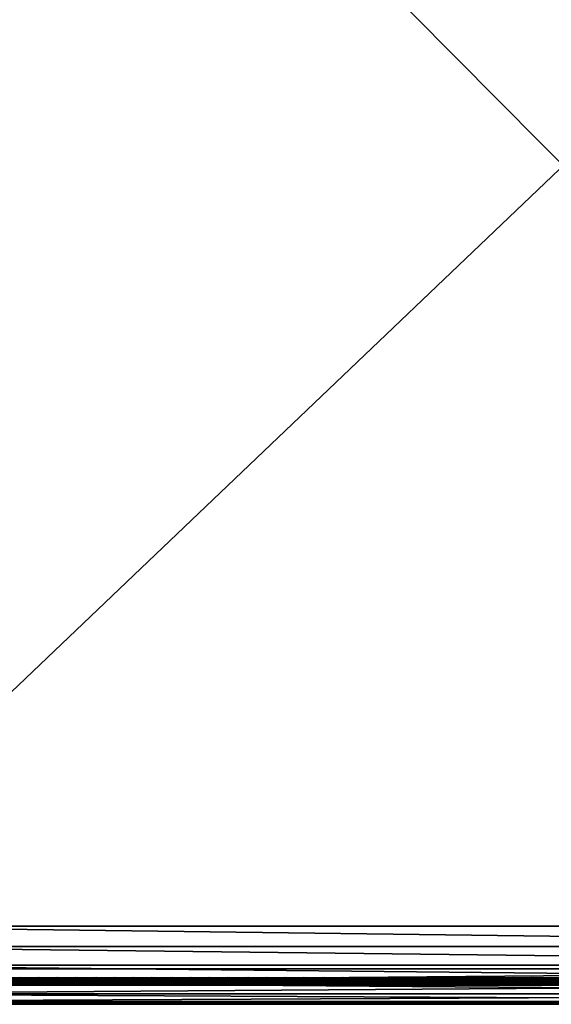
# Model space of a CAD drawing. Header units: inches. Extents: x 0 to 30, y -28 to 0.
# Tile 7 of 256: x 7.3 to 14.8, y -28 to -14.1. Entities that reach past the tile are written whole.
import ezdxf

# ---------------------------------------------------------------- set-up
doc = ezdxf.new("R2010")
doc.units = ezdxf.units.IN
doc.header["$LTSCALE"] = 0.03937
doc.header["$MEASUREMENT"] = 0
for name, color, linetype in [('A-FURN-3-ST', 151, 'Continuous'), ('A-FURN-3-ST-SEAM', 250, 'Continuous'), ('A-FURN-3-STITCH', 15, 'Continuous')]:
    doc.layers.add(name, color=color, linetype=linetype)

msp = doc.modelspace()

# ---------------------------------------------------------------- meshes
at = {"layer": 'A-FURN-3-ST'}
mesh = msp.add_polyface(dxfattribs=at)
corners = [(3.75, -4.85, 5), (26.25, -27.51, 5), (3.75, -27.51, 5), (3.625, -4.85, 5.033), (3.625, -27.51, 5.033), (3.533, -4.85, 5.125), (3.533, -27.51, 5.125), (3.5, -4.85, 5.25), (3.5, -27.51, 5.25), (3.75, -27.701, 5.038), (3.625, -27.689, 5.069), (3.533, -27.654, 5.154), (3.5, -27.635, 5.283), (3.75, -26.91, 18), (3.625, -26.91, 17.967), (3.75, -27.195, 17.963), (3.625, -27.186, 17.93), (3.75, -27.46, 17.853), (3.625, -27.443, 17.824), (3.75, -27.688, 17.678), (3.625, -27.664, 17.654), (3.533, -26.91, 17.875), (3.533, -27.162, 17.842), (3.533, -27.398, 17.744), (3.533, -27.599, 17.589), (3.5, -26.91, 17.75), (3.5, -27.13, 17.721), (3.5, -27.335, 17.636), (3.5, -27.511, 17.501), (3.533, -27.754, 17.387), (3.5, -27.646, 17.325), (3.533, -5.459, 17.875), (3.625, -5.459, 17.967), (3.75, -5.459, 18), (26.25, -27.688, 17.678), (26.25, -27.46, 17.853), (26.25, -27.195, 17.963), (3.5, -27.727, 5.375), (3.5, -27.76, 5.5), (3.5, -4.6, 5.5), (3.5, -4.609, 16.901), (3.5, -27.76, 16.9), (3.5, -5.459, 17.75), (3.5, -27.731, 17.12)]
mesh.append_faces([[corners[k] for k in face] for face in [(0, 1, 2), (3, 2, 4), (5, 4, 6), (7, 6, 8), (9, 10, 2), (2, 10, 4), (4, 10, 11), (4, 11, 6), (6, 11, 8), (8, 11, 12), (13, 14, 15), (15, 14, 16), (15, 16, 17), (17, 16, 18), (17, 18, 19), (19, 18, 20), (14, 21, 16), (16, 21, 22), (16, 22, 23, 18), (18, 23, 24, 20), (21, 25, 22), (22, 25, 26), (22, 26, 23), (23, 26, 27), (23, 27, 24), (24, 27, 28), (24, 28, 29), (29, 28, 30), (31, 25, 21), (32, 21, 14), (33, 14, 13), (19, 34, 17), (17, 35, 15), (15, 36, 13), (2, 1, 9), (12, 37, 8), (8, 38, 39), (40, 38, 41), (42, 41, 25), (25, 41, 43), (25, 43, 30), (30, 28, 25), (25, 28, 27), (25, 27, 26)]])
mesh = msp.add_polyface(dxfattribs=at)
corners = [(3.75, -5.459, 18), (26.25, -5.459, 18), (3.75, -5.175, 17.963), (26.25, -5.175, 17.963), (3.75, -4.909, 17.853), (26.25, -4.909, 17.853), (3.75, -4.682, 17.678), (3.75, -4.659, 5.038), (26.25, -4.659, 5.038), (3.75, -4.85, 5), (3.75, -27.51, 5), (3.625, -4.85, 5.033), (3.625, -27.51, 5.033), (3.533, -4.85, 5.125), (3.533, -27.51, 5.125), (3.5, -4.85, 5.25), (3.625, -4.672, 5.069), (3.533, -4.707, 5.154), (3.5, -4.725, 5.284), (3.5, -5.459, 17.75), (3.533, -5.459, 17.875), (3.5, -5.239, 17.721), (3.533, -5.207, 17.842), (3.5, -5.034, 17.636), (3.533, -4.972, 17.744), (3.5, -4.858, 17.501), (3.533, -4.77, 17.59), (3.5, -4.723, 17.325), (3.625, -5.459, 17.967), (3.625, -5.183, 17.93), (3.625, -4.926, 17.824), (3.625, -4.705, 17.654), (3.5, -26.91, 17.75), (3.533, -26.91, 17.875), (3.625, -26.91, 17.967), (3.5, -27.51, 5.25), (3.5, -4.6, 5.5), (3.5, -4.634, 5.375), (3.5, -27.76, 5.5), (3.5, -4.609, 16.901), (3.5, -27.76, 16.9), (3.5, -4.638, 17.121), (3.75, -26.91, 18)]
mesh.append_faces([[corners[k] for k in face] for face in [(0, 1, 2), (2, 3, 4), (4, 5, 6), (7, 8, 9), (9, 10, 11), (11, 12, 13), (13, 14, 15), (16, 7, 11), (11, 7, 9), (11, 13, 16), (16, 13, 17), (13, 15, 17), (17, 15, 18), (19, 20, 21), (21, 20, 22), (21, 22, 23), (23, 22, 24), (23, 24, 25), (25, 24, 26), (25, 26, 27), (20, 28, 22), (22, 28, 29), (22, 29, 30, 24), (24, 30, 31, 26), (28, 0, 29), (29, 0, 2), (29, 2, 30), (30, 2, 4), (30, 4, 31), (31, 4, 6), (19, 32, 20), (20, 33, 28), (28, 34, 0), (35, 36, 15), (15, 37, 18), (36, 38, 39), (39, 40, 19), (21, 23, 19), (19, 23, 25), (19, 25, 27), (27, 41, 19), (19, 41, 39), (42, 1, 0)]])
mesh = msp.add_polyface(dxfattribs=at)
corners = [(26.467, -4.85, 5.125), (26.5, -27.51, 5.25), (26.467, -27.51, 5.125), (26.375, -4.85, 5.033), (26.375, -27.51, 5.033), (26.25, -4.85, 5), (26.25, -27.51, 5), (26.375, -27.689, 5.069), (26.25, -27.701, 5.038), (26.467, -27.654, 5.154), (26.5, -27.635, 5.283), (26.5, -26.91, 17.75), (26.467, -26.91, 17.875), (26.5, -27.13, 17.721), (26.467, -27.162, 17.842), (26.5, -27.335, 17.636), (26.467, -27.398, 17.744), (26.5, -27.511, 17.501), (26.467, -27.599, 17.589), (26.5, -27.646, 17.325), (26.375, -26.91, 17.967), (26.375, -27.186, 17.93), (26.375, -27.443, 17.824), (26.375, -27.664, 17.654), (26.25, -26.91, 18), (26.25, -27.195, 17.963), (26.25, -27.46, 17.853), (26.25, -27.688, 17.678), (26.375, -5.459, 17.967), (26.467, -5.459, 17.875), (26.5, -5.459, 17.75), (26.5, -4.6, 5.5), (26.5, -27.76, 5.5), (26.5, -27.727, 5.375), (26.5, -4.609, 16.901), (26.5, -27.76, 16.9), (26.5, -27.731, 17.12), (3.75, -27.46, 17.853), (3.75, -27.195, 17.963), (3.75, -26.91, 18), (3.75, -27.701, 5.038), (26.25, -5.459, 18)]
mesh.append_faces([[corners[k] for k in face] for face in [(0, 1, 2), (3, 2, 4), (5, 4, 6), (7, 8, 4), (4, 8, 6), (4, 2, 7), (7, 2, 9), (2, 1, 9), (9, 1, 10), (11, 12, 13), (13, 12, 14), (13, 14, 15), (15, 14, 16), (15, 16, 17), (17, 16, 18), (17, 18, 19), (12, 20, 14), (14, 20, 21), (14, 21, 22, 16), (16, 22, 23, 18), (20, 24, 21), (21, 24, 25), (21, 25, 22), (22, 25, 26), (22, 26, 23), (23, 26, 27), (28, 24, 20), (29, 20, 12), (30, 12, 11), (1, 31, 32), (1, 32, 33), (32, 34, 35), (35, 30, 11), (13, 15, 11), (11, 15, 17), (11, 17, 19), (19, 36, 11), (11, 36, 35), (33, 10, 1), (37, 27, 26), (38, 26, 25), (39, 25, 24), (40, 6, 8), (24, 41, 39)]])
mesh = msp.add_polyface(dxfattribs=at)
corners = [(26.5, -4.85, 5.25), (26.5, -27.51, 5.25), (26.467, -4.85, 5.125), (26.467, -27.51, 5.125), (26.375, -4.85, 5.033), (26.375, -27.51, 5.033), (26.25, -4.85, 5), (26.375, -4.672, 5.069), (26.467, -4.707, 5.154), (26.5, -4.725, 5.284), (26.25, -5.459, 18), (26.375, -5.459, 17.967), (26.25, -5.175, 17.963), (26.375, -5.183, 17.93), (26.25, -4.909, 17.853), (26.375, -4.926, 17.824), (26.25, -4.682, 17.678), (26.375, -4.705, 17.654), (26.467, -5.459, 17.875), (26.467, -5.207, 17.842), (26.467, -4.972, 17.744), (26.467, -4.77, 17.59), (26.5, -5.459, 17.75), (26.5, -5.239, 17.721), (26.5, -5.034, 17.636), (26.5, -4.858, 17.501), (26.467, -4.615, 17.388), (26.5, -4.723, 17.325), (26.25, -26.91, 18), (26.375, -26.91, 17.967), (26.467, -26.91, 17.875), (3.75, -5.175, 17.963), (3.75, -4.909, 17.853), (3.75, -4.682, 17.678), (3.75, -4.85, 5), (26.25, -4.659, 5.038), (26.25, -27.51, 5), (26.5, -4.6, 5.5), (26.5, -4.634, 5.375), (26.5, -4.609, 16.901), (26.5, -27.76, 5.5), (26.5, -27.76, 16.9), (26.5, -4.638, 17.121)]
mesh.append_faces([[corners[k] for k in face] for face in [(0, 1, 2), (2, 3, 4), (4, 5, 6), (6, 7, 4), (4, 7, 8), (4, 8, 2), (2, 8, 0), (0, 8, 9), (10, 11, 12), (12, 11, 13), (12, 13, 14), (14, 13, 15), (14, 15, 16), (16, 15, 17), (11, 18, 13), (13, 18, 19), (13, 19, 20, 15), (15, 20, 21, 17), (18, 22, 19), (19, 22, 23), (19, 23, 20), (20, 23, 24), (20, 24, 21), (21, 24, 25), (21, 25, 26), (26, 25, 27), (10, 28, 11), (11, 29, 18), (18, 30, 22), (31, 10, 12), (32, 12, 14), (33, 14, 16), (34, 35, 6), (6, 36, 34), (0, 37, 1), (9, 38, 0), (37, 39, 40), (41, 39, 22), (39, 42, 22), (22, 42, 27), (22, 27, 25), (25, 24, 22), (22, 24, 23)]])
mesh = msp.add_polyface(dxfattribs=at)
corners = [(3.75, -28.01, 5.5), (3.625, -27.977, 5.5), (3.75, -27.972, 5.309), (3.625, -27.941, 5.321), (3.75, -27.864, 5.146), (3.625, -27.84, 5.17), (3.75, -27.701, 5.038), (3.625, -27.689, 5.069), (3.5, -27.635, 5.283), (3.533, -27.654, 5.154), (3.533, -27.775, 5.235), (3.5, -27.727, 5.375), (3.533, -27.856, 5.356), (3.5, -27.76, 5.5), (3.533, -27.885, 5.5), (3.75, -28.01, 16.9), (3.625, -27.977, 16.9), (3.533, -27.885, 16.9), (3.5, -27.76, 16.9), (3.75, -27.688, 17.678), (3.625, -27.664, 17.654), (3.75, -27.863, 17.45), (3.625, -27.834, 17.433), (3.75, -27.973, 17.185), (3.625, -27.94, 17.176), (3.533, -27.852, 17.152), (3.5, -27.731, 17.12), (3.533, -27.599, 17.589), (3.533, -27.754, 17.387), (3.5, -27.646, 17.325), (26.25, -28.01, 16.9), (26.25, -27.973, 17.185), (26.25, -27.863, 17.45), (26.25, -27.701, 5.038), (26.25, -27.864, 5.146), (26.25, -27.972, 5.309), (3.5, -27.51, 5.25)]
mesh.append_faces([[corners[k] for k in face] for face in [(0, 1, 2), (2, 1, 3), (2, 3, 4), (4, 3, 5), (4, 5, 6), (6, 5, 7), (8, 9, 10), (8, 10, 11), (11, 10, 12), (11, 12, 13), (13, 12, 14), (14, 12, 3), (14, 3, 1), (5, 3, 12, 10), (5, 10, 9, 7), (0, 15, 1), (1, 15, 16), (1, 16, 14), (14, 16, 17), (14, 17, 13), (13, 17, 18), (19, 20, 21), (21, 20, 22), (21, 22, 23), (23, 22, 24), (23, 24, 15), (15, 24, 16), (16, 24, 25), (16, 25, 17), (17, 25, 26), (17, 26, 18), (20, 27, 28, 22), (22, 28, 25, 24), (28, 29, 25), (25, 29, 26), (15, 30, 23), (23, 31, 21), (21, 32, 19), (0, 30, 15), (6, 33, 4), (4, 34, 2), (2, 35, 0), (36, 11, 13)]])
mesh = msp.add_polyface(dxfattribs=at)
corners = [(26.5, -27.727, 5.375), (26.5, -27.76, 5.5), (26.467, -27.856, 5.356), (26.467, -27.885, 5.5), (26.375, -27.977, 5.5), (26.375, -27.941, 5.321), (26.25, -28.01, 5.5), (26.25, -27.972, 5.309), (26.375, -27.84, 5.17), (26.25, -27.864, 5.146), (26.375, -27.689, 5.069), (26.25, -27.701, 5.038), (26.467, -27.654, 5.154), (26.467, -27.775, 5.235), (26.5, -27.635, 5.283), (26.5, -27.76, 16.9), (26.467, -27.885, 16.9), (26.375, -27.977, 16.9), (26.25, -28.01, 16.9), (26.5, -27.646, 17.325), (26.467, -27.599, 17.589), (26.467, -27.754, 17.387), (26.5, -27.731, 17.12), (26.467, -27.852, 17.152), (26.375, -27.94, 17.176), (26.25, -27.973, 17.185), (26.375, -27.664, 17.654), (26.375, -27.834, 17.433), (26.25, -27.688, 17.678), (26.25, -27.863, 17.45), (3.75, -27.973, 17.185), (3.75, -27.863, 17.45), (3.75, -27.688, 17.678), (3.75, -28.01, 5.5), (3.75, -27.864, 5.146), (3.75, -27.972, 5.309)]
mesh.append_faces([[corners[k] for k in face] for face in [(0, 1, 2), (2, 1, 3), (2, 3, 4), (2, 4, 5), (5, 4, 6), (5, 6, 7), (5, 7, 8), (8, 7, 9), (8, 9, 10), (10, 9, 11), (10, 12, 13, 8), (8, 13, 2, 5), (12, 14, 13), (13, 14, 0), (13, 0, 2), (1, 15, 3), (3, 15, 16), (3, 16, 4), (4, 16, 17), (4, 17, 6), (6, 17, 18), (19, 20, 21), (19, 21, 22), (22, 21, 23), (22, 23, 15), (15, 23, 16), (16, 23, 24), (16, 24, 17), (17, 24, 25), (17, 25, 18), (20, 26, 27, 21), (21, 27, 24, 23), (26, 28, 27), (27, 28, 29), (27, 29, 24), (24, 29, 25), (30, 18, 25), (31, 25, 29), (32, 29, 28), (6, 18, 33), (34, 11, 9), (35, 9, 7), (33, 7, 6)]])
at = {"layer": 'A-FURN-3-ST-SEAM'}
mesh = msp.add_polyface(dxfattribs=at)
corners = [(26.403, -27.161, 17.85), (26.4, -27.166, 17.867), (26.4, -27.095, 17.883), (26.403, -26.91, 17.883), (26.4, -26.91, 17.9), (26.403, -23.335, 17.883), (26.4, -23.335, 17.9), (26.403, -19.76, 17.883), (26.4, -19.76, 17.9), (26.403, -16.185, 17.883), (26.4, -16.185, 17.9), (26.403, -12.609, 17.883), (26.4, -12.609, 17.9), (26.403, -9.034, 17.883), (26.4, -9.034, 17.9), (26.403, -5.459, 17.883), (26.4, -5.459, 17.9), (26.403, -5.28, 17.866), (26.4, -5.277, 17.883), (26.403, -5.098, 17.814), (26.4, -5.091, 17.83), (26.403, -4.922, 17.723), (26.4, -4.912, 17.737), (26.403, -4.765, 17.595), (26.4, -4.752, 17.607), (26.403, -4.637, 17.438), (26.4, -4.623, 17.448), (26.403, -4.546, 17.262), (26.4, -4.53, 17.269), (26.403, -4.493, 17.08), (26.4, -4.476, 17.083), (26.403, -4.477, 16.901), (26.4, -4.459, 16.901), (26.403, -4.472, 11.201), (26.4, -4.455, 11.201), (26.4, -4.45, 5.5), (3.597, -27.1, 17.864), (3.6, -27.095, 17.883), (3.6, -27.103, 17.881)]
mesh.append_faces([[corners[k] for k in face] for face in [(0, 1, 2), (0, 2, 3), (3, 2, 4), (3, 4, 5), (5, 4, 6), (5, 6, 7), (7, 6, 8), (7, 8, 9), (9, 8, 10), (9, 10, 11), (11, 10, 12), (11, 12, 13), (13, 12, 14), (13, 14, 15), (15, 14, 16), (15, 16, 17), (17, 16, 18), (17, 18, 19), (19, 18, 20), (19, 20, 21), (21, 20, 22), (21, 22, 23), (23, 22, 24), (23, 24, 25), (25, 24, 26), (25, 26, 27), (27, 26, 28), (27, 28, 29), (29, 28, 30), (29, 30, 31), (31, 30, 32), (33, 32, 34), (33, 34, 35), (36, 37, 38)]])
mesh = msp.add_polyface(dxfattribs=at)
corners = [(7.5, -27.639, 17.671), (9.375, -27.644, 17.654), (7.5, -27.644, 17.654), (5.625, -27.639, 17.671), (5.625, -27.644, 17.654), (3.75, -27.639, 17.671), (5.625, -27.671, 17.631), (5.625, -27.656, 17.64), (7.5, -27.656, 17.64), (7.5, -27.671, 17.631), (9.375, -27.656, 17.64), (9.375, -27.671, 17.631), (9.375, -27.688, 17.628), (7.5, -27.688, 17.628), (5.625, -27.688, 17.628), (5.625, -27.721, 17.641), (5.625, -27.706, 17.631), (7.5, -27.706, 17.631), (7.5, -27.721, 17.641), (9.375, -27.706, 17.631), (9.375, -27.721, 17.641), (7.5, -27.738, 17.671), (5.625, -27.738, 17.671), (3.75, -27.738, 17.671), (3.75, -27.721, 17.641), (3.75, -27.729, 17.705), (3.75, -27.737, 17.689), (5.625, -27.737, 17.689), (5.625, -27.729, 17.705), (7.5, -27.737, 17.689), (7.5, -27.729, 17.705), (3.75, -27.642, 17.697), (5.625, -27.642, 17.697), (7.5, -27.642, 17.697), (9.375, -27.639, 17.671), (9.375, -27.652, 17.712), (9.375, -27.642, 17.697), (7.5, -27.652, 17.712), (5.625, -27.652, 17.712), (9.375, -27.666, 17.722), (7.5, -27.666, 17.722), (5.625, -27.666, 17.722), (7.5, -27.701, 17.726), (5.625, -27.701, 17.726), (3.75, -27.666, 17.722), (3.75, -27.701, 17.726), (7.5, -27.717, 17.718), (5.625, -27.717, 17.718), (3.75, -27.717, 17.718)]
mesh.append_faces([[corners[k] for k in face] for face in [(0, 1, 2), (0, 2, 3), (3, 2, 4), (3, 4, 5), (15, 22, 23, 24), (25, 26, 27, 28), (3, 31, 32), (3, 32, 0), (0, 32, 33), (0, 33, 34), (22, 27, 26, 23), (43, 41, 44, 45), (47, 43, 45, 48), (28, 47, 48, 25)]])
mesh.append_faces([[corners[k] for k in face] for face in [(9, 13, 14, 6), (18, 21, 22, 15), (21, 29, 27, 22), (13, 17, 16, 14), (2, 8, 7, 4), (37, 33, 32, 38), (40, 37, 38, 41), (42, 40, 41, 43), (46, 42, 43, 47), (30, 46, 47, 28)]], dxfattribs={"vtx0": -1})
mesh.append_faces([[corners[k] for k in face] for face in [(9, 8, 10, 11), (11, 12, 13, 9), (18, 17, 19, 20), (12, 19, 17, 13), (1, 10, 8, 2), (35, 36, 33, 37), (39, 35, 37, 40)]], dxfattribs={"vtx0": -1, "vtx2": -1})
mesh.append_faces([[corners[k] for k in face] for face in [(6, 7, 8, 9), (15, 16, 17, 18), (28, 27, 29, 30)]], dxfattribs={"vtx2": -1})
mesh = msp.add_polyface(dxfattribs=at)
corners = [(11.25, -27.639, 17.671), (13.125, -27.644, 17.654), (11.25, -27.644, 17.654), (9.375, -27.639, 17.671), (9.375, -27.644, 17.654), (7.5, -27.639, 17.671), (9.375, -27.671, 17.631), (9.375, -27.656, 17.64), (11.25, -27.656, 17.64), (11.25, -27.671, 17.631), (13.125, -27.656, 17.64), (13.125, -27.671, 17.631), (13.125, -27.688, 17.628), (11.25, -27.688, 17.628), (9.375, -27.688, 17.628), (9.375, -27.721, 17.641), (9.375, -27.706, 17.631), (11.25, -27.706, 17.631), (11.25, -27.721, 17.641), (13.125, -27.706, 17.631), (13.125, -27.721, 17.641), (13.125, -27.738, 17.671), (11.25, -27.738, 17.671), (9.375, -27.738, 17.671), (7.5, -27.738, 17.671), (7.5, -27.721, 17.641), (7.5, -27.729, 17.705), (7.5, -27.737, 17.689), (9.375, -27.737, 17.689), (9.375, -27.729, 17.705), (11.25, -27.737, 17.689), (11.25, -27.729, 17.705), (7.5, -27.642, 17.697), (9.375, -27.642, 17.697), (11.25, -27.642, 17.697), (13.125, -27.639, 17.671), (13.125, -27.652, 17.712), (13.125, -27.642, 17.697), (11.25, -27.652, 17.712), (9.375, -27.652, 17.712), (11.25, -27.666, 17.722), (9.375, -27.666, 17.722), (11.25, -27.701, 17.726), (9.375, -27.701, 17.726), (7.5, -27.666, 17.722), (7.5, -27.701, 17.726), (11.25, -27.717, 17.718), (9.375, -27.717, 17.718), (7.5, -27.717, 17.718)]
mesh.append_faces([[corners[k] for k in face] for face in [(0, 1, 2), (0, 2, 3), (3, 2, 4), (3, 4, 5), (3, 32, 33), (3, 33, 0), (0, 33, 34), (0, 34, 35)]])
mesh.append_faces([[corners[k] for k in face] for face in [(6, 7, 8, 9), (9, 8, 10, 11), (11, 12, 13, 9), (9, 13, 14, 6), (15, 16, 17, 18), (18, 17, 19, 20), (20, 21, 22, 18), (18, 22, 23, 15), (15, 23, 24, 25), (26, 27, 28, 29), (29, 28, 30, 31), (22, 30, 28, 23), (23, 28, 27, 24), (12, 19, 17, 13), (13, 17, 16, 14), (1, 10, 8, 2), (2, 8, 7, 4), (36, 37, 34, 38), (38, 34, 33, 39), (40, 38, 39, 41), (42, 40, 41, 43), (43, 41, 44, 45), (46, 42, 43, 47), (47, 43, 45, 48), (31, 46, 47, 29), (29, 47, 48, 26)]], dxfattribs={"vtx0": -1, "vtx2": -1})
mesh = msp.add_polyface(dxfattribs=at)
corners = [(15, -27.639, 17.671), (16.875, -27.644, 17.654), (15, -27.644, 17.654), (13.125, -27.639, 17.671), (13.125, -27.644, 17.654), (11.25, -27.639, 17.671), (13.125, -27.671, 17.631), (13.125, -27.656, 17.64), (15, -27.656, 17.64), (15, -27.671, 17.631), (16.875, -27.671, 17.631), (16.875, -27.688, 17.628), (15, -27.688, 17.628), (13.125, -27.688, 17.628), (13.125, -27.721, 17.641), (13.125, -27.706, 17.631), (15, -27.706, 17.631), (15, -27.721, 17.641), (16.875, -27.721, 17.641), (16.875, -27.738, 17.671), (15, -27.738, 17.671), (13.125, -27.738, 17.671), (11.25, -27.729, 17.705), (11.25, -27.737, 17.689), (13.125, -27.737, 17.689), (13.125, -27.729, 17.705), (15, -27.737, 17.689), (15, -27.729, 17.705), (11.25, -27.642, 17.697), (13.125, -27.642, 17.697), (15, -27.642, 17.697), (16.875, -27.639, 17.671), (16.875, -27.737, 17.689), (11.25, -27.738, 17.671), (16.875, -27.706, 17.631), (16.875, -27.656, 17.64), (16.875, -27.652, 17.712), (16.875, -27.642, 17.697), (15, -27.652, 17.712), (13.125, -27.652, 17.712), (15, -27.666, 17.722), (13.125, -27.666, 17.722), (11.25, -27.652, 17.712), (11.25, -27.666, 17.722), (15, -27.701, 17.726), (13.125, -27.701, 17.726), (11.25, -27.701, 17.726), (15, -27.717, 17.718), (13.125, -27.717, 17.718), (11.25, -27.717, 17.718)]
mesh.append_faces([[corners[k] for k in face] for face in [(0, 1, 2), (0, 2, 3), (3, 2, 4), (3, 4, 5), (3, 28, 29), (3, 29, 0), (0, 29, 30), (0, 30, 31)]])
mesh.append_faces([[corners[k] for k in face] for face in [(6, 7, 8, 9), (10, 11, 12, 9), (9, 12, 13, 6), (14, 15, 16, 17), (18, 19, 20, 17), (17, 20, 21, 14), (22, 23, 24, 25), (25, 24, 26, 27), (19, 32, 26, 20), (20, 26, 24, 21), (21, 24, 23, 33), (11, 34, 16, 12), (12, 16, 15, 13), (1, 35, 8, 2), (2, 8, 7, 4), (36, 37, 30, 38), (38, 30, 29, 39), (40, 38, 39, 41), (41, 39, 42, 43), (44, 40, 41, 45), (45, 41, 43, 46), (47, 44, 45, 48), (48, 45, 46, 49), (27, 47, 48, 25), (25, 48, 49, 22)]], dxfattribs={"vtx0": -1, "vtx2": -1})
at = {"layer": 'A-FURN-3-STITCH'}
mesh = msp.add_polymesh((7, 4), dxfattribs=at)
for k, corner in enumerate([(7.587, -27.643, 17.715), (7.587, -27.641, 17.717), (7.588, -27.636, 17.72), (7.588, -27.634, 17.721), (7.549, -27.647, 17.722), (7.549, -27.647, 17.727), (7.549, -27.643, 17.73), (7.549, -27.638, 17.728), (7.51, -27.65, 17.726), (7.51, -27.65, 17.731), (7.51, -27.646, 17.734), (7.51, -27.641, 17.732), (7.471, -27.65, 17.728), (7.471, -27.651, 17.733), (7.471, -27.647, 17.736), (7.471, -27.642, 17.734), (7.432, -27.65, 17.727), (7.432, -27.65, 17.732), (7.432, -27.646, 17.735), (7.432, -27.641, 17.733), (7.393, -27.647, 17.724), (7.393, -27.647, 17.729), (7.393, -27.643, 17.732), (7.393, -27.638, 17.729), (7.355, -27.643, 17.718), (7.355, -27.641, 17.719), (7.355, -27.636, 17.722), (7.355, -27.634, 17.723)]):
    mesh.set_mesh_vertex(divmod(k, 4), corner)
mesh = msp.add_polymesh((7, 4), dxfattribs=at)
for k, corner in enumerate([(7.855, -27.643, 17.715), (7.855, -27.641, 17.717), (7.855, -27.636, 17.72), (7.855, -27.634, 17.721), (7.817, -27.647, 17.722), (7.817, -27.647, 17.727), (7.817, -27.643, 17.73), (7.817, -27.638, 17.728), (7.778, -27.65, 17.726), (7.778, -27.65, 17.731), (7.778, -27.646, 17.734), (7.778, -27.641, 17.732), (7.739, -27.65, 17.728), (7.739, -27.651, 17.733), (7.739, -27.647, 17.736), (7.739, -27.642, 17.734), (7.7, -27.65, 17.727), (7.7, -27.65, 17.732), (7.7, -27.646, 17.735), (7.7, -27.641, 17.733), (7.661, -27.647, 17.724), (7.661, -27.647, 17.729), (7.661, -27.643, 17.732), (7.661, -27.638, 17.729), (7.623, -27.643, 17.718), (7.623, -27.641, 17.719), (7.623, -27.636, 17.722), (7.623, -27.634, 17.723)]):
    mesh.set_mesh_vertex(divmod(k, 4), corner)
mesh = msp.add_polymesh((7, 4), dxfattribs=at)
for k, corner in enumerate([(8.123, -27.643, 17.715), (8.123, -27.641, 17.717), (8.123, -27.636, 17.72), (8.123, -27.634, 17.721), (8.085, -27.647, 17.722), (8.085, -27.647, 17.727), (8.085, -27.643, 17.73), (8.085, -27.638, 17.728), (8.046, -27.65, 17.726), (8.046, -27.65, 17.731), (8.046, -27.646, 17.734), (8.046, -27.641, 17.732), (8.007, -27.65, 17.728), (8.007, -27.651, 17.733), (8.007, -27.647, 17.736), (8.007, -27.642, 17.734), (7.968, -27.65, 17.727), (7.968, -27.65, 17.732), (7.968, -27.646, 17.735), (7.968, -27.641, 17.733), (7.929, -27.647, 17.724), (7.929, -27.647, 17.729), (7.929, -27.643, 17.732), (7.929, -27.638, 17.729), (7.891, -27.643, 17.718), (7.891, -27.641, 17.719), (7.891, -27.636, 17.722), (7.891, -27.634, 17.723)]):
    mesh.set_mesh_vertex(divmod(k, 4), corner)
mesh = msp.add_polymesh((7, 4), dxfattribs=at)
for k, corner in enumerate([(8.391, -27.643, 17.715), (8.391, -27.641, 17.717), (8.391, -27.636, 17.72), (8.391, -27.634, 17.721), (8.353, -27.647, 17.722), (8.353, -27.647, 17.727), (8.353, -27.643, 17.73), (8.353, -27.638, 17.728), (8.314, -27.65, 17.726), (8.314, -27.65, 17.731), (8.314, -27.646, 17.734), (8.314, -27.641, 17.732), (8.275, -27.65, 17.728), (8.275, -27.651, 17.733), (8.275, -27.647, 17.736), (8.275, -27.642, 17.734), (8.236, -27.65, 17.727), (8.236, -27.65, 17.732), (8.236, -27.646, 17.735), (8.236, -27.641, 17.733), (8.197, -27.647, 17.724), (8.197, -27.647, 17.729), (8.197, -27.643, 17.732), (8.197, -27.638, 17.729), (8.159, -27.643, 17.718), (8.159, -27.641, 17.719), (8.159, -27.636, 17.722), (8.159, -27.634, 17.723)]):
    mesh.set_mesh_vertex(divmod(k, 4), corner)
mesh = msp.add_polymesh((7, 4), dxfattribs=at)
for k, corner in enumerate([(8.659, -27.643, 17.715), (8.659, -27.641, 17.717), (8.659, -27.636, 17.72), (8.659, -27.634, 17.721), (8.621, -27.647, 17.722), (8.621, -27.647, 17.727), (8.621, -27.643, 17.73), (8.621, -27.638, 17.728), (8.582, -27.65, 17.726), (8.582, -27.65, 17.731), (8.582, -27.646, 17.734), (8.582, -27.641, 17.732), (8.543, -27.65, 17.728), (8.543, -27.651, 17.733), (8.543, -27.647, 17.736), (8.543, -27.642, 17.734), (8.504, -27.65, 17.727), (8.504, -27.65, 17.732), (8.504, -27.646, 17.735), (8.504, -27.641, 17.733), (8.465, -27.647, 17.724), (8.465, -27.647, 17.729), (8.465, -27.643, 17.732), (8.465, -27.638, 17.729), (8.426, -27.643, 17.718), (8.426, -27.641, 17.719), (8.426, -27.636, 17.722), (8.426, -27.634, 17.723)]):
    mesh.set_mesh_vertex(divmod(k, 4), corner)
mesh = msp.add_polymesh((7, 4), dxfattribs=at)
for k, corner in enumerate([(8.927, -27.643, 17.715), (8.927, -27.641, 17.717), (8.927, -27.636, 17.72), (8.927, -27.634, 17.721), (8.888, -27.647, 17.722), (8.889, -27.647, 17.727), (8.889, -27.643, 17.73), (8.889, -27.638, 17.728), (8.85, -27.65, 17.726), (8.85, -27.65, 17.731), (8.85, -27.646, 17.734), (8.85, -27.641, 17.732), (8.811, -27.65, 17.728), (8.811, -27.651, 17.733), (8.811, -27.647, 17.736), (8.811, -27.642, 17.734), (8.772, -27.65, 17.727), (8.772, -27.65, 17.732), (8.772, -27.646, 17.735), (8.772, -27.641, 17.733), (8.733, -27.647, 17.724), (8.733, -27.647, 17.729), (8.733, -27.643, 17.732), (8.733, -27.638, 17.729), (8.694, -27.643, 17.718), (8.694, -27.641, 17.719), (8.694, -27.636, 17.722), (8.694, -27.634, 17.723)]):
    mesh.set_mesh_vertex(divmod(k, 4), corner)
mesh = msp.add_polymesh((7, 4), dxfattribs=at)
for k, corner in enumerate([(9.195, -27.643, 17.715), (9.195, -27.641, 17.717), (9.195, -27.636, 17.72), (9.195, -27.634, 17.721), (9.156, -27.647, 17.722), (9.156, -27.647, 17.727), (9.156, -27.643, 17.73), (9.156, -27.638, 17.728), (9.118, -27.65, 17.726), (9.118, -27.65, 17.731), (9.118, -27.646, 17.734), (9.118, -27.641, 17.732), (9.078, -27.65, 17.728), (9.079, -27.651, 17.733), (9.079, -27.647, 17.736), (9.079, -27.642, 17.734), (9.039, -27.65, 17.727), (9.039, -27.65, 17.732), (9.039, -27.646, 17.735), (9.039, -27.641, 17.733), (9.001, -27.647, 17.724), (9.001, -27.647, 17.729), (9.001, -27.643, 17.732), (9.001, -27.638, 17.729), (8.962, -27.643, 17.718), (8.962, -27.641, 17.719), (8.962, -27.636, 17.722), (8.962, -27.634, 17.723)]):
    mesh.set_mesh_vertex(divmod(k, 4), corner)
mesh = msp.add_polymesh((7, 4), dxfattribs=at)
for k, corner in enumerate([(9.462, -27.643, 17.715), (9.462, -27.641, 17.717), (9.463, -27.636, 17.72), (9.463, -27.634, 17.721), (9.424, -27.647, 17.722), (9.424, -27.647, 17.727), (9.424, -27.643, 17.73), (9.424, -27.638, 17.728), (9.385, -27.65, 17.726), (9.385, -27.65, 17.731), (9.385, -27.646, 17.734), (9.385, -27.641, 17.732), (9.346, -27.65, 17.728), (9.346, -27.651, 17.733), (9.346, -27.647, 17.736), (9.346, -27.642, 17.734), (9.307, -27.65, 17.727), (9.307, -27.65, 17.732), (9.307, -27.646, 17.735), (9.307, -27.641, 17.733), (9.268, -27.647, 17.724), (9.268, -27.647, 17.729), (9.268, -27.643, 17.732), (9.268, -27.638, 17.729), (9.23, -27.643, 17.718), (9.23, -27.641, 17.719), (9.23, -27.636, 17.722), (9.23, -27.634, 17.723)]):
    mesh.set_mesh_vertex(divmod(k, 4), corner)
mesh = msp.add_polymesh((7, 4), dxfattribs=at)
for k, corner in enumerate([(9.73, -27.643, 17.715), (9.73, -27.641, 17.717), (9.73, -27.636, 17.72), (9.73, -27.634, 17.721), (9.692, -27.647, 17.722), (9.692, -27.647, 17.727), (9.692, -27.643, 17.73), (9.692, -27.638, 17.728), (9.653, -27.65, 17.726), (9.653, -27.65, 17.731), (9.653, -27.646, 17.734), (9.653, -27.641, 17.732), (9.614, -27.65, 17.728), (9.614, -27.651, 17.733), (9.614, -27.647, 17.736), (9.614, -27.642, 17.734), (9.575, -27.65, 17.727), (9.575, -27.65, 17.732), (9.575, -27.646, 17.735), (9.575, -27.641, 17.733), (9.536, -27.647, 17.724), (9.536, -27.647, 17.729), (9.536, -27.643, 17.732), (9.536, -27.638, 17.729), (9.498, -27.643, 17.718), (9.498, -27.641, 17.719), (9.498, -27.636, 17.722), (9.498, -27.634, 17.723)]):
    mesh.set_mesh_vertex(divmod(k, 4), corner)
mesh = msp.add_polymesh((7, 4), dxfattribs=at)
for k, corner in enumerate([(9.998, -27.643, 17.715), (9.998, -27.641, 17.717), (9.998, -27.636, 17.72), (9.998, -27.634, 17.721), (9.96, -27.647, 17.722), (9.96, -27.647, 17.727), (9.96, -27.643, 17.73), (9.96, -27.638, 17.728), (9.921, -27.65, 17.726), (9.921, -27.65, 17.731), (9.921, -27.646, 17.734), (9.921, -27.641, 17.732), (9.882, -27.65, 17.728), (9.882, -27.651, 17.733), (9.882, -27.647, 17.736), (9.882, -27.642, 17.734), (9.843, -27.65, 17.727), (9.843, -27.65, 17.732), (9.843, -27.646, 17.735), (9.843, -27.641, 17.733), (9.804, -27.647, 17.724), (9.804, -27.647, 17.729), (9.804, -27.643, 17.732), (9.804, -27.638, 17.729), (9.766, -27.643, 17.718), (9.766, -27.641, 17.719), (9.766, -27.636, 17.722), (9.766, -27.634, 17.723)]):
    mesh.set_mesh_vertex(divmod(k, 4), corner)
mesh = msp.add_polymesh((7, 4), dxfattribs=at)
for k, corner in enumerate([(10.266, -27.643, 17.715), (10.266, -27.641, 17.717), (10.266, -27.636, 17.72), (10.266, -27.634, 17.721), (10.228, -27.647, 17.722), (10.228, -27.647, 17.727), (10.228, -27.643, 17.73), (10.228, -27.638, 17.728), (10.189, -27.65, 17.726), (10.189, -27.65, 17.731), (10.189, -27.646, 17.734), (10.189, -27.641, 17.732), (10.15, -27.65, 17.728), (10.15, -27.651, 17.733), (10.15, -27.647, 17.736), (10.15, -27.642, 17.734), (10.111, -27.65, 17.727), (10.111, -27.65, 17.732), (10.111, -27.646, 17.735), (10.111, -27.641, 17.733), (10.072, -27.647, 17.724), (10.072, -27.647, 17.729), (10.072, -27.643, 17.732), (10.072, -27.638, 17.729), (10.034, -27.643, 17.718), (10.034, -27.641, 17.719), (10.034, -27.636, 17.722), (10.034, -27.634, 17.723)]):
    mesh.set_mesh_vertex(divmod(k, 4), corner)
mesh = msp.add_polymesh((7, 4), dxfattribs=at)
for k, corner in enumerate([(10.534, -27.643, 17.715), (10.534, -27.641, 17.717), (10.534, -27.636, 17.72), (10.534, -27.634, 17.721), (10.496, -27.647, 17.722), (10.496, -27.647, 17.727), (10.496, -27.643, 17.73), (10.496, -27.638, 17.728), (10.457, -27.65, 17.726), (10.457, -27.65, 17.731), (10.457, -27.646, 17.734), (10.457, -27.641, 17.732), (10.418, -27.65, 17.728), (10.418, -27.651, 17.733), (10.418, -27.647, 17.736), (10.418, -27.642, 17.734), (10.379, -27.65, 17.727), (10.379, -27.65, 17.732), (10.379, -27.646, 17.735), (10.379, -27.641, 17.733), (10.34, -27.647, 17.724), (10.34, -27.647, 17.729), (10.34, -27.643, 17.732), (10.34, -27.638, 17.729), (10.301, -27.643, 17.718), (10.301, -27.641, 17.719), (10.301, -27.636, 17.722), (10.301, -27.634, 17.723)]):
    mesh.set_mesh_vertex(divmod(k, 4), corner)
mesh = msp.add_polymesh((7, 4), dxfattribs=at)
for k, corner in enumerate([(10.802, -27.643, 17.715), (10.802, -27.641, 17.717), (10.802, -27.636, 17.72), (10.802, -27.634, 17.721), (10.763, -27.647, 17.722), (10.764, -27.647, 17.727), (10.764, -27.643, 17.73), (10.764, -27.638, 17.728), (10.725, -27.65, 17.726), (10.725, -27.65, 17.731), (10.725, -27.646, 17.734), (10.725, -27.641, 17.732), (10.686, -27.65, 17.728), (10.686, -27.651, 17.733), (10.686, -27.647, 17.736), (10.686, -27.642, 17.734), (10.647, -27.65, 17.727), (10.647, -27.65, 17.732), (10.647, -27.646, 17.735), (10.647, -27.641, 17.733), (10.608, -27.647, 17.724), (10.608, -27.647, 17.729), (10.608, -27.643, 17.732), (10.608, -27.638, 17.729), (10.569, -27.643, 17.718), (10.569, -27.641, 17.719), (10.569, -27.636, 17.722), (10.569, -27.634, 17.723)]):
    mesh.set_mesh_vertex(divmod(k, 4), corner)
mesh = msp.add_polymesh((7, 4), dxfattribs=at)
for k, corner in enumerate([(11.07, -27.643, 17.715), (11.07, -27.641, 17.717), (11.07, -27.636, 17.72), (11.07, -27.634, 17.721), (11.031, -27.647, 17.722), (11.031, -27.647, 17.727), (11.031, -27.643, 17.73), (11.031, -27.638, 17.728), (10.993, -27.65, 17.726), (10.993, -27.65, 17.731), (10.993, -27.646, 17.734), (10.993, -27.641, 17.732), (10.953, -27.65, 17.728), (10.954, -27.651, 17.733), (10.954, -27.647, 17.736), (10.954, -27.642, 17.734), (10.914, -27.65, 17.727), (10.914, -27.65, 17.732), (10.914, -27.646, 17.735), (10.914, -27.641, 17.733), (10.876, -27.647, 17.724), (10.876, -27.647, 17.729), (10.876, -27.643, 17.732), (10.876, -27.638, 17.729), (10.837, -27.643, 17.718), (10.837, -27.641, 17.719), (10.837, -27.636, 17.722), (10.837, -27.634, 17.723)]):
    mesh.set_mesh_vertex(divmod(k, 4), corner)
mesh = msp.add_polymesh((7, 4), dxfattribs=at)
for k, corner in enumerate([(11.337, -27.643, 17.715), (11.337, -27.641, 17.717), (11.338, -27.636, 17.72), (11.338, -27.634, 17.721), (11.299, -27.647, 17.722), (11.299, -27.647, 17.727), (11.299, -27.643, 17.73), (11.299, -27.638, 17.728), (11.26, -27.65, 17.726), (11.26, -27.65, 17.731), (11.26, -27.646, 17.734), (11.26, -27.641, 17.732), (11.221, -27.65, 17.728), (11.221, -27.651, 17.733), (11.221, -27.647, 17.736), (11.221, -27.642, 17.734), (11.182, -27.65, 17.727), (11.182, -27.65, 17.732), (11.182, -27.646, 17.735), (11.182, -27.641, 17.733), (11.143, -27.647, 17.724), (11.143, -27.647, 17.729), (11.143, -27.643, 17.732), (11.143, -27.638, 17.729), (11.105, -27.643, 17.718), (11.105, -27.641, 17.719), (11.105, -27.636, 17.722), (11.105, -27.634, 17.723)]):
    mesh.set_mesh_vertex(divmod(k, 4), corner)
mesh = msp.add_polymesh((7, 4), dxfattribs=at)
for k, corner in enumerate([(11.605, -27.643, 17.715), (11.605, -27.641, 17.717), (11.605, -27.636, 17.72), (11.605, -27.634, 17.721), (11.567, -27.647, 17.722), (11.567, -27.647, 17.727), (11.567, -27.643, 17.73), (11.567, -27.638, 17.728), (11.528, -27.65, 17.726), (11.528, -27.65, 17.731), (11.528, -27.646, 17.734), (11.528, -27.641, 17.732), (11.489, -27.65, 17.728), (11.489, -27.651, 17.733), (11.489, -27.647, 17.736), (11.489, -27.642, 17.734), (11.45, -27.65, 17.727), (11.45, -27.65, 17.732), (11.45, -27.646, 17.735), (11.45, -27.641, 17.733), (11.411, -27.647, 17.724), (11.411, -27.647, 17.729), (11.411, -27.643, 17.732), (11.411, -27.638, 17.729), (11.373, -27.643, 17.718), (11.373, -27.641, 17.719), (11.373, -27.636, 17.722), (11.373, -27.634, 17.723)]):
    mesh.set_mesh_vertex(divmod(k, 4), corner)
mesh = msp.add_polymesh((7, 4), dxfattribs=at)
for k, corner in enumerate([(11.873, -27.643, 17.715), (11.873, -27.641, 17.717), (11.873, -27.636, 17.72), (11.873, -27.634, 17.721), (11.835, -27.647, 17.722), (11.835, -27.647, 17.727), (11.835, -27.643, 17.73), (11.835, -27.638, 17.728), (11.796, -27.65, 17.726), (11.796, -27.65, 17.731), (11.796, -27.646, 17.734), (11.796, -27.641, 17.732), (11.757, -27.65, 17.728), (11.757, -27.651, 17.733), (11.757, -27.647, 17.736), (11.757, -27.642, 17.734), (11.718, -27.65, 17.727), (11.718, -27.65, 17.732), (11.718, -27.646, 17.735), (11.718, -27.641, 17.733), (11.679, -27.647, 17.724), (11.679, -27.647, 17.729), (11.679, -27.643, 17.732), (11.679, -27.638, 17.729), (11.641, -27.643, 17.718), (11.641, -27.641, 17.719), (11.641, -27.636, 17.722), (11.641, -27.634, 17.723)]):
    mesh.set_mesh_vertex(divmod(k, 4), corner)
mesh = msp.add_polymesh((7, 4), dxfattribs=at)
for k, corner in enumerate([(12.141, -27.643, 17.715), (12.141, -27.641, 17.717), (12.141, -27.636, 17.72), (12.141, -27.634, 17.721), (12.103, -27.647, 17.722), (12.103, -27.647, 17.727), (12.103, -27.643, 17.73), (12.103, -27.638, 17.728), (12.064, -27.65, 17.726), (12.064, -27.65, 17.731), (12.064, -27.646, 17.734), (12.064, -27.641, 17.732), (12.025, -27.65, 17.728), (12.025, -27.651, 17.733), (12.025, -27.647, 17.736), (12.025, -27.642, 17.734), (11.986, -27.65, 17.727), (11.986, -27.65, 17.732), (11.986, -27.646, 17.735), (11.986, -27.641, 17.733), (11.947, -27.647, 17.724), (11.947, -27.647, 17.729), (11.947, -27.643, 17.732), (11.947, -27.638, 17.729), (11.909, -27.643, 17.718), (11.909, -27.641, 17.719), (11.909, -27.636, 17.722), (11.909, -27.634, 17.723)]):
    mesh.set_mesh_vertex(divmod(k, 4), corner)
mesh = msp.add_polymesh((7, 4), dxfattribs=at)
for k, corner in enumerate([(12.409, -27.643, 17.715), (12.409, -27.641, 17.717), (12.409, -27.636, 17.72), (12.409, -27.634, 17.721), (12.371, -27.647, 17.722), (12.371, -27.647, 17.727), (12.371, -27.643, 17.73), (12.371, -27.638, 17.728), (12.332, -27.65, 17.726), (12.332, -27.65, 17.731), (12.332, -27.646, 17.734), (12.332, -27.641, 17.732), (12.293, -27.65, 17.728), (12.293, -27.651, 17.733), (12.293, -27.647, 17.736), (12.293, -27.642, 17.734), (12.254, -27.65, 17.727), (12.254, -27.65, 17.732), (12.254, -27.646, 17.735), (12.254, -27.641, 17.733), (12.215, -27.647, 17.724), (12.215, -27.647, 17.729), (12.215, -27.643, 17.732), (12.215, -27.638, 17.729), (12.176, -27.643, 17.718), (12.176, -27.641, 17.719), (12.176, -27.636, 17.722), (12.176, -27.634, 17.723)]):
    mesh.set_mesh_vertex(divmod(k, 4), corner)
mesh = msp.add_polymesh((7, 4), dxfattribs=at)
for k, corner in enumerate([(12.677, -27.643, 17.715), (12.677, -27.641, 17.717), (12.677, -27.636, 17.72), (12.677, -27.634, 17.721), (12.638, -27.647, 17.722), (12.639, -27.647, 17.727), (12.639, -27.643, 17.73), (12.639, -27.638, 17.728), (12.6, -27.65, 17.726), (12.6, -27.65, 17.731), (12.6, -27.646, 17.734), (12.6, -27.641, 17.732), (12.561, -27.65, 17.728), (12.561, -27.651, 17.733), (12.561, -27.647, 17.736), (12.561, -27.642, 17.734), (12.522, -27.65, 17.727), (12.522, -27.65, 17.732), (12.522, -27.646, 17.735), (12.522, -27.641, 17.733), (12.483, -27.647, 17.724), (12.483, -27.647, 17.729), (12.483, -27.643, 17.732), (12.483, -27.638, 17.729), (12.444, -27.643, 17.718), (12.444, -27.641, 17.719), (12.444, -27.636, 17.722), (12.444, -27.634, 17.723)]):
    mesh.set_mesh_vertex(divmod(k, 4), corner)
mesh = msp.add_polymesh((7, 4), dxfattribs=at)
for k, corner in enumerate([(12.945, -27.643, 17.715), (12.945, -27.641, 17.717), (12.945, -27.636, 17.72), (12.945, -27.634, 17.721), (12.906, -27.647, 17.722), (12.906, -27.647, 17.727), (12.906, -27.643, 17.73), (12.906, -27.638, 17.728), (12.868, -27.65, 17.726), (12.868, -27.65, 17.731), (12.868, -27.646, 17.734), (12.868, -27.641, 17.732), (12.828, -27.65, 17.728), (12.829, -27.651, 17.733), (12.829, -27.647, 17.736), (12.829, -27.642, 17.734), (12.789, -27.65, 17.727), (12.789, -27.65, 17.732), (12.789, -27.646, 17.735), (12.789, -27.641, 17.733), (12.751, -27.647, 17.724), (12.751, -27.647, 17.729), (12.751, -27.643, 17.732), (12.751, -27.638, 17.729), (12.712, -27.643, 17.718), (12.712, -27.641, 17.719), (12.712, -27.636, 17.722), (12.712, -27.634, 17.723)]):
    mesh.set_mesh_vertex(divmod(k, 4), corner)
mesh = msp.add_polymesh((7, 4), dxfattribs=at)
for k, corner in enumerate([(13.212, -27.643, 17.715), (13.212, -27.641, 17.717), (13.213, -27.636, 17.72), (13.213, -27.634, 17.721), (13.174, -27.647, 17.722), (13.174, -27.647, 17.727), (13.174, -27.643, 17.73), (13.174, -27.638, 17.728), (13.135, -27.65, 17.726), (13.135, -27.65, 17.731), (13.135, -27.646, 17.734), (13.135, -27.641, 17.732), (13.096, -27.65, 17.728), (13.096, -27.651, 17.733), (13.096, -27.647, 17.736), (13.096, -27.642, 17.734), (13.057, -27.65, 17.727), (13.057, -27.65, 17.732), (13.057, -27.646, 17.735), (13.057, -27.641, 17.733), (13.018, -27.647, 17.724), (13.018, -27.647, 17.729), (13.018, -27.643, 17.732), (13.018, -27.638, 17.729), (12.98, -27.643, 17.718), (12.98, -27.641, 17.719), (12.98, -27.636, 17.722), (12.98, -27.634, 17.723)]):
    mesh.set_mesh_vertex(divmod(k, 4), corner)
mesh = msp.add_polymesh((7, 4), dxfattribs=at)
for k, corner in enumerate([(13.48, -27.643, 17.715), (13.48, -27.641, 17.717), (13.48, -27.636, 17.72), (13.48, -27.634, 17.721), (13.442, -27.647, 17.722), (13.442, -27.647, 17.727), (13.442, -27.643, 17.73), (13.442, -27.638, 17.728), (13.403, -27.65, 17.726), (13.403, -27.65, 17.731), (13.403, -27.646, 17.734), (13.403, -27.641, 17.732), (13.364, -27.65, 17.728), (13.364, -27.651, 17.733), (13.364, -27.647, 17.736), (13.364, -27.642, 17.734), (13.325, -27.65, 17.727), (13.325, -27.65, 17.732), (13.325, -27.646, 17.735), (13.325, -27.641, 17.733), (13.286, -27.647, 17.724), (13.286, -27.647, 17.729), (13.286, -27.643, 17.732), (13.286, -27.638, 17.729), (13.248, -27.643, 17.718), (13.248, -27.641, 17.719), (13.248, -27.636, 17.722), (13.248, -27.634, 17.723)]):
    mesh.set_mesh_vertex(divmod(k, 4), corner)
mesh = msp.add_polymesh((7, 4), dxfattribs=at)
for k, corner in enumerate([(13.748, -27.643, 17.715), (13.748, -27.641, 17.717), (13.748, -27.636, 17.72), (13.748, -27.634, 17.721), (13.71, -27.647, 17.722), (13.71, -27.647, 17.727), (13.71, -27.643, 17.73), (13.71, -27.638, 17.728), (13.671, -27.65, 17.726), (13.671, -27.65, 17.731), (13.671, -27.646, 17.734), (13.671, -27.641, 17.732), (13.632, -27.65, 17.728), (13.632, -27.651, 17.733), (13.632, -27.647, 17.736), (13.632, -27.642, 17.734), (13.593, -27.65, 17.727), (13.593, -27.65, 17.732), (13.593, -27.646, 17.735), (13.593, -27.641, 17.733), (13.554, -27.647, 17.724), (13.554, -27.647, 17.729), (13.554, -27.643, 17.732), (13.554, -27.638, 17.729), (13.516, -27.643, 17.718), (13.516, -27.641, 17.719), (13.516, -27.636, 17.722), (13.516, -27.634, 17.723)]):
    mesh.set_mesh_vertex(divmod(k, 4), corner)
mesh = msp.add_polymesh((7, 4), dxfattribs=at)
for k, corner in enumerate([(14.016, -27.643, 17.715), (14.016, -27.641, 17.717), (14.016, -27.636, 17.72), (14.016, -27.634, 17.721), (13.978, -27.647, 17.722), (13.978, -27.647, 17.727), (13.978, -27.643, 17.73), (13.978, -27.638, 17.728), (13.939, -27.65, 17.726), (13.939, -27.65, 17.731), (13.939, -27.646, 17.734), (13.939, -27.641, 17.732), (13.9, -27.65, 17.728), (13.9, -27.651, 17.733), (13.9, -27.647, 17.736), (13.9, -27.642, 17.734), (13.861, -27.65, 17.727), (13.861, -27.65, 17.732), (13.861, -27.646, 17.735), (13.861, -27.641, 17.733), (13.822, -27.647, 17.724), (13.822, -27.647, 17.729), (13.822, -27.643, 17.732), (13.822, -27.638, 17.729), (13.784, -27.643, 17.718), (13.784, -27.641, 17.719), (13.784, -27.636, 17.722), (13.784, -27.634, 17.723)]):
    mesh.set_mesh_vertex(divmod(k, 4), corner)
mesh = msp.add_polymesh((7, 4), dxfattribs=at)
for k, corner in enumerate([(14.284, -27.643, 17.715), (14.284, -27.641, 17.717), (14.284, -27.636, 17.72), (14.284, -27.634, 17.721), (14.246, -27.647, 17.722), (14.246, -27.647, 17.727), (14.246, -27.643, 17.73), (14.246, -27.638, 17.728), (14.207, -27.65, 17.726), (14.207, -27.65, 17.731), (14.207, -27.646, 17.734), (14.207, -27.641, 17.732), (14.168, -27.65, 17.728), (14.168, -27.651, 17.733), (14.168, -27.647, 17.736), (14.168, -27.642, 17.734), (14.129, -27.65, 17.727), (14.129, -27.65, 17.732), (14.129, -27.646, 17.735), (14.129, -27.641, 17.733), (14.09, -27.647, 17.724), (14.09, -27.647, 17.729), (14.09, -27.643, 17.732), (14.09, -27.638, 17.729), (14.051, -27.643, 17.718), (14.051, -27.641, 17.719), (14.051, -27.636, 17.722), (14.051, -27.634, 17.723)]):
    mesh.set_mesh_vertex(divmod(k, 4), corner)
mesh = msp.add_polymesh((7, 4), dxfattribs=at)
for k, corner in enumerate([(14.552, -27.643, 17.715), (14.552, -27.641, 17.717), (14.552, -27.636, 17.72), (14.552, -27.634, 17.721), (14.513, -27.647, 17.722), (14.514, -27.647, 17.727), (14.514, -27.643, 17.73), (14.514, -27.638, 17.728), (14.475, -27.65, 17.726), (14.475, -27.65, 17.731), (14.475, -27.646, 17.734), (14.475, -27.641, 17.732), (14.436, -27.65, 17.728), (14.436, -27.651, 17.733), (14.436, -27.647, 17.736), (14.436, -27.642, 17.734), (14.397, -27.65, 17.727), (14.397, -27.65, 17.732), (14.397, -27.646, 17.735), (14.397, -27.641, 17.733), (14.358, -27.647, 17.724), (14.358, -27.647, 17.729), (14.358, -27.643, 17.732), (14.358, -27.638, 17.729), (14.319, -27.643, 17.718), (14.319, -27.641, 17.719), (14.319, -27.636, 17.722), (14.319, -27.634, 17.723)]):
    mesh.set_mesh_vertex(divmod(k, 4), corner)
mesh = msp.add_polymesh((7, 4), dxfattribs=at)
for k, corner in enumerate([(14.82, -27.643, 17.715), (14.82, -27.641, 17.717), (14.82, -27.636, 17.72), (14.82, -27.634, 17.721), (14.781, -27.647, 17.722), (14.781, -27.647, 17.727), (14.781, -27.643, 17.73), (14.781, -27.638, 17.728), (14.743, -27.65, 17.726), (14.743, -27.65, 17.731), (14.743, -27.646, 17.734), (14.743, -27.641, 17.732), (14.703, -27.65, 17.728), (14.704, -27.651, 17.733), (14.704, -27.647, 17.736), (14.704, -27.642, 17.734), (14.664, -27.65, 17.727), (14.664, -27.65, 17.732), (14.664, -27.646, 17.735), (14.664, -27.641, 17.733), (14.626, -27.647, 17.724), (14.626, -27.647, 17.729), (14.626, -27.643, 17.732), (14.626, -27.638, 17.729), (14.587, -27.643, 17.718), (14.587, -27.641, 17.719), (14.587, -27.636, 17.722), (14.587, -27.634, 17.723)]):
    mesh.set_mesh_vertex(divmod(k, 4), corner)

doc.saveas('drawing.dxf')
